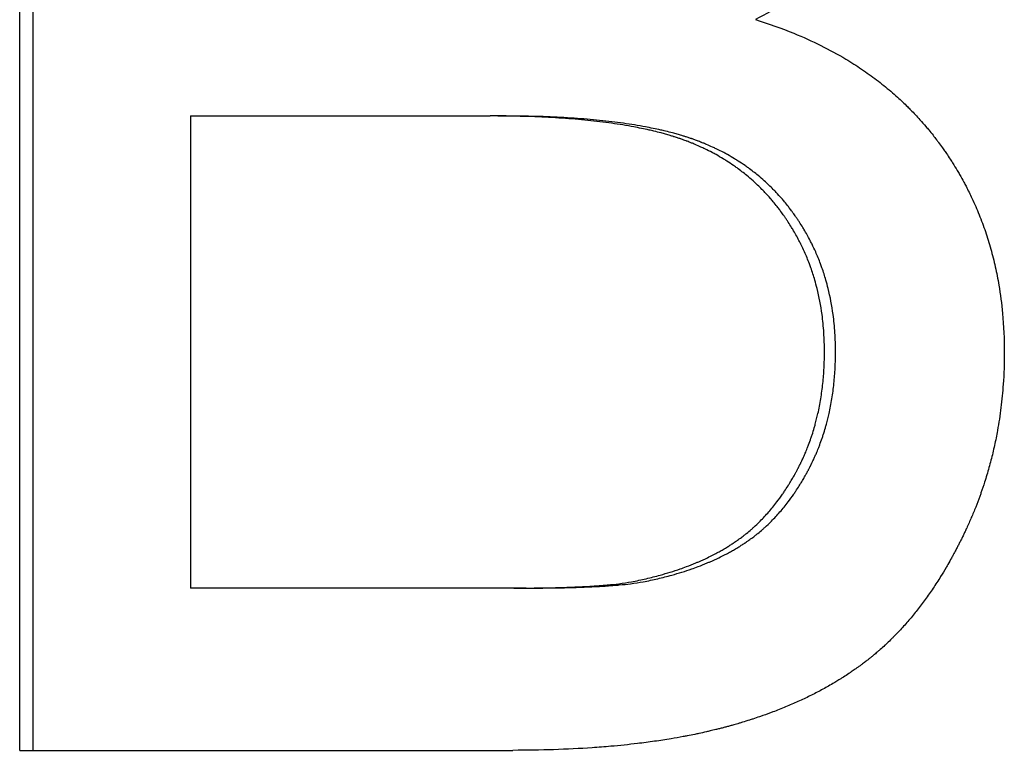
# Model space of a CAD drawing. Extents: x 0 to 11.5, y -3.1 to 8.
# Tile 3 of 11: x 6.93 to 7.188, y 4.465 to 4.656. Entities that reach past the tile are written whole.
import ezdxf

# ---------------------------------------------------------------- set-up
doc = ezdxf.new("R2010")
doc.units = 0
doc.header["$MEASUREMENT"] = 0
doc.layers.get('0').update_dxf_attribs({"linetype": 'CONTINUOUS'})

msp = doc.modelspace()

# ---------------------------------------------------------------- linework, layer by layer
for p, q in [((6.93038, 4.46486), (6.93038, 4.82486)), ((6.97512, 4.63114), (6.97512, 4.50739)), ((6.97512, 4.63114), (7.0536, 4.63114)), ((7.05678, 4.63114), (7.0536, 4.63114)), ((7.05985, 4.50739), (6.97512, 4.50739)), ((7.063, 4.50739), (7.05985, 4.50739)), ((6.93038, 4.46486), (7.05959, 4.46486))]:
    msp.add_line(p, q)
msp.add_open_spline([(6.93394, 4.46486), (6.93394, 4.58486), (6.93394, 4.70486), (6.93394, 4.82486)], degree=3)
for points, knots in [([(7.17141, 4.73267), (7.17141, 4.73011), (7.1713, 4.72757), (7.17108, 4.72506), (7.17091, 4.72318), (7.17068, 4.72131), (7.17039, 4.71946), (7.1701, 4.7176), (7.16975, 4.71576), (7.16933, 4.71394), (7.16919, 4.71333), (7.16905, 4.71272), (7.16889, 4.71212), (7.16859, 4.71091), (7.16826, 4.7097), (7.1679, 4.7085), (7.16772, 4.7079), (7.16753, 4.70731), (7.16733, 4.70671), (7.16695, 4.70552), (7.16653, 4.70433), (7.16609, 4.70316), (7.16586, 4.70257), (7.16564, 4.70198), (7.1654, 4.70139), (7.16505, 4.70051), (7.16468, 4.69964), (7.16429, 4.69876), (7.16391, 4.69789), (7.16351, 4.69702), (7.16309, 4.69616), (7.16275, 4.69544), (7.16239, 4.69472), (7.16202, 4.694), (7.16195, 4.69386), (7.16187, 4.69372), (7.1618, 4.69357), (7.16158, 4.69315), (7.16135, 4.69272), (7.16112, 4.69229), (7.161, 4.69208), (7.16089, 4.69186), (7.16077, 4.69165), (7.16053, 4.69122), (7.16029, 4.6908), (7.16005, 4.69037), (7.15993, 4.69016), (7.15981, 4.68995), (7.15968, 4.68974), (7.15956, 4.68953), (7.15944, 4.68931), (7.15931, 4.6891), (7.15927, 4.68903), (7.15923, 4.68896), (7.15918, 4.68889), (7.15906, 4.68868), (7.15893, 4.68847), (7.1588, 4.68826), (7.15872, 4.68812), (7.15863, 4.68798), (7.15855, 4.68784), (7.1585, 4.68777), (7.15846, 4.6877), (7.15842, 4.68764), (7.15833, 4.6875), (7.15824, 4.68736), (7.15815, 4.68722), (7.15811, 4.68715), (7.15807, 4.68708), (7.15802, 4.68701), (7.15789, 4.68681), (7.15776, 4.6866), (7.15762, 4.68639), (7.15753, 4.68626), (7.15744, 4.68612), (7.15735, 4.68598), (7.15717, 4.68571), (7.15699, 4.68544), (7.15681, 4.68517), (7.15671, 4.68503), (7.15662, 4.6849), (7.15653, 4.68476), (7.15625, 4.68436), (7.15597, 4.68395), (7.15568, 4.68356), (7.15549, 4.68329), (7.15529, 4.68302), (7.1551, 4.68276), (7.15471, 4.68223), (7.15431, 4.68171), (7.15391, 4.68119), (7.15371, 4.68093), (7.1535, 4.68067), (7.1533, 4.68041), (7.15268, 4.67964), (7.15204, 4.67888), (7.15139, 4.67812), (7.15096, 4.67762), (7.15052, 4.67712), (7.15007, 4.67663), (7.14918, 4.67565), (7.14825, 4.67468), (7.1473, 4.67373), (7.14682, 4.67325), (7.14634, 4.67278), (7.14585, 4.67232), (7.14438, 4.67092), (7.14284, 4.66956), (7.14124, 4.66824), (7.14017, 4.66736), (7.13907, 4.6665), (7.13795, 4.66566), (7.1357, 4.66397), (7.13333, 4.66235), (7.13085, 4.66081), (7.12837, 4.65926), (7.12578, 4.65779), (7.12307, 4.65639)], [0, 0, 0, 0, 0.166667, 0.166667, 0.166667, 0.291667, 0.291667, 0.291667, 0.416667, 0.416667, 0.416667, 0.458333, 0.458333, 0.458333, 0.541667, 0.541667, 0.541667, 0.583333, 0.583333, 0.583333, 0.666667, 0.666667, 0.666667, 0.708333, 0.708333, 0.708333, 0.770833, 0.770833, 0.770833, 0.833333, 0.833333, 0.833333, 0.885417, 0.885417, 0.885417, 0.895833, 0.895833, 0.895833, 0.927083, 0.927083, 0.927083, 0.942708, 0.942708, 0.942708, 0.973958, 0.973958, 0.973958, 0.989583, 0.989583, 0.989583, 1.005208, 1.005208, 1.005208, 1.010417, 1.010417, 1.010417, 1.026042, 1.026042, 1.026042, 1.036458, 1.036458, 1.036458, 1.041667, 1.041667, 1.041667, 1.052083, 1.052083, 1.052083, 1.057292, 1.057292, 1.057292, 1.072917, 1.072917, 1.072917, 1.083333, 1.083333, 1.083333, 1.104167, 1.104167, 1.104167, 1.114583, 1.114583, 1.114583, 1.145833, 1.145833, 1.145833, 1.166667, 1.166667, 1.166667, 1.208333, 1.208333, 1.208333, 1.229167, 1.229167, 1.229167, 1.291667, 1.291667, 1.291667, 1.333333, 1.333333, 1.333333, 1.416667, 1.416667, 1.416667, 1.458333, 1.458333, 1.458333, 1.583333, 1.583333, 1.583333, 1.666667, 1.666667, 1.666667, 1.833333, 1.833333, 1.833333, 2, 2, 2, 2]), ([(7.12307, 4.65639), (7.12656, 4.65532), (7.12992, 4.65413), (7.13315, 4.65281), (7.13557, 4.65183), (7.13791, 4.65077), (7.14018, 4.64964), (7.14245, 4.64851), (7.14464, 4.64732), (7.14676, 4.64605), (7.14746, 4.64563), (7.14816, 4.6452), (7.14885, 4.64476), (7.15023, 4.64388), (7.15157, 4.64298), (7.15288, 4.64204), (7.15353, 4.64157), (7.15418, 4.64109), (7.15482, 4.64061), (7.15609, 4.63964), (7.15734, 4.63864), (7.15854, 4.63761), (7.15915, 4.63709), (7.15974, 4.63657), (7.16033, 4.63604), (7.16121, 4.63524), (7.16207, 4.63442), (7.16291, 4.63359), (7.1632, 4.63332), (7.16347, 4.63304), (7.16375, 4.63275), (7.16458, 4.63191), (7.16539, 4.63105), (7.16618, 4.63017), (7.16671, 4.62959), (7.16723, 4.62899), (7.16774, 4.62839), (7.168, 4.62809), (7.16825, 4.62779), (7.1685, 4.62748), (7.16888, 4.62703), (7.16925, 4.62656), (7.16962, 4.6261), (7.16992, 4.62571), (7.17022, 4.62532), (7.17052, 4.62493), (7.1707, 4.62469), (7.17088, 4.62445), (7.17106, 4.62421), (7.17141, 4.62374), (7.17176, 4.62325), (7.17211, 4.62277), (7.17234, 4.62245), (7.17256, 4.62212), (7.17279, 4.6218), (7.1729, 4.62164), (7.17301, 4.62147), (7.17312, 4.62131), (7.17345, 4.62082), (7.17378, 4.62033), (7.1741, 4.61983), (7.17432, 4.6195), (7.17453, 4.61917), (7.17474, 4.61884), (7.17516, 4.61818), (7.17557, 4.61751), (7.17597, 4.61683), (7.17617, 4.61649), (7.17637, 4.61616), (7.17656, 4.61582), (7.17695, 4.61514), (7.17733, 4.61445), (7.1777, 4.61376), (7.17789, 4.61342), (7.17807, 4.61307), (7.17825, 4.61272), (7.17879, 4.61168), (7.17931, 4.61063), (7.17981, 4.60957), (7.18014, 4.60886), (7.18047, 4.60814), (7.18078, 4.60742), (7.1814, 4.60599), (7.18199, 4.60453), (7.18254, 4.60305), (7.18281, 4.60231), (7.18307, 4.60157), (7.18333, 4.60082), (7.18383, 4.59932), (7.1843, 4.59781), (7.18473, 4.59627), (7.18495, 4.5955), (7.18515, 4.59473), (7.18535, 4.59395), (7.18574, 4.59239), (7.18609, 4.59082), (7.1864, 4.58922), (7.18656, 4.58842), (7.18671, 4.58762), (7.18684, 4.58681), (7.18725, 4.58439), (7.18758, 4.58192), (7.18781, 4.57941), (7.18812, 4.57606), (7.18828, 4.57264), (7.18828, 4.56913)], [0, 0, 0, 0, 0.166667, 0.166667, 0.166667, 0.291667, 0.291667, 0.291667, 0.416667, 0.416667, 0.416667, 0.458333, 0.458333, 0.458333, 0.541667, 0.541667, 0.541667, 0.583333, 0.583333, 0.583333, 0.666667, 0.666667, 0.666667, 0.708333, 0.708333, 0.708333, 0.770833, 0.770833, 0.770833, 0.791667, 0.791667, 0.791667, 0.854167, 0.854167, 0.854167, 0.895833, 0.895833, 0.895833, 0.916667, 0.916667, 0.916667, 0.947917, 0.947917, 0.947917, 0.973958, 0.973958, 0.973958, 0.989583, 0.989583, 0.989583, 1.020833, 1.020833, 1.020833, 1.041667, 1.041667, 1.041667, 1.052083, 1.052083, 1.052083, 1.083333, 1.083333, 1.083333, 1.104167, 1.104167, 1.104167, 1.145833, 1.145833, 1.145833, 1.166667, 1.166667, 1.166667, 1.208333, 1.208333, 1.208333, 1.229167, 1.229167, 1.229167, 1.291667, 1.291667, 1.291667, 1.333333, 1.333333, 1.333333, 1.416667, 1.416667, 1.416667, 1.458333, 1.458333, 1.458333, 1.541667, 1.541667, 1.541667, 1.583333, 1.583333, 1.583333, 1.666667, 1.666667, 1.666667, 1.708333, 1.708333, 1.708333, 1.833333, 1.833333, 1.833333, 2, 2, 2, 2]), ([(7.14117, 4.56941), (7.14117, 4.57107), (7.14112, 4.57272), (7.14101, 4.57433), (7.14091, 4.57595), (7.14075, 4.57753), (7.14054, 4.57909), (7.14022, 4.58144), (7.13979, 4.58372), (7.13924, 4.58593), (7.13905, 4.58667), (7.13885, 4.58741), (7.13864, 4.58813), (7.13833, 4.58922), (7.13798, 4.5903), (7.13761, 4.59135), (7.13748, 4.59171), (7.13735, 4.59206), (7.13722, 4.59241), (7.13683, 4.59346), (7.1364, 4.59449), (7.13595, 4.59551), (7.13565, 4.59618), (7.13533, 4.59686), (7.135, 4.59752), (7.13484, 4.59785), (7.13467, 4.59818), (7.1345, 4.59851), (7.13424, 4.59901), (7.13398, 4.5995), (7.13371, 4.59998), (7.13344, 4.60047), (7.13316, 4.60095), (7.13287, 4.60143), (7.13278, 4.60159), (7.13268, 4.60175), (7.13258, 4.60191), (7.13229, 4.60238), (7.13199, 4.60285), (7.13169, 4.60332), (7.13153, 4.60356), (7.13138, 4.60379), (7.13122, 4.60402), (7.13107, 4.60425), (7.13091, 4.60448), (7.13075, 4.60471), (7.1307, 4.60479), (7.13064, 4.60487), (7.13059, 4.60494), (7.13032, 4.60532), (7.13005, 4.6057), (7.12977, 4.60607), (7.12955, 4.60637), (7.12933, 4.60666), (7.12911, 4.60695), (7.129, 4.6071), (7.12888, 4.60724), (7.12877, 4.60739), (7.12843, 4.60782), (7.12808, 4.60825), (7.12773, 4.60867), (7.1275, 4.60895), (7.12726, 4.60923), (7.12702, 4.6095), (7.12654, 4.61005), (7.12606, 4.61059), (7.12556, 4.61111), (7.12531, 4.61138), (7.12506, 4.61164), (7.12481, 4.61189), (7.12405, 4.61266), (7.12326, 4.61341), (7.12246, 4.61413), (7.12193, 4.61461), (7.12138, 4.61508), (7.12083, 4.61554), (7.12, 4.61622), (7.11914, 4.61688), (7.11827, 4.61752), (7.11798, 4.61773), (7.11769, 4.61794), (7.11739, 4.61814), (7.1168, 4.61856), (7.1162, 4.61896), (7.11558, 4.61934), (7.11528, 4.61954), (7.11497, 4.61973), (7.11466, 4.61992), (7.11404, 4.6203), (7.11341, 4.62066), (7.11277, 4.62102), (7.11245, 4.62119), (7.11213, 4.62137), (7.1118, 4.62154), (7.11116, 4.62188), (7.1105, 4.62221), (7.10983, 4.62253), (7.10949, 4.62269), (7.10916, 4.62285), (7.10882, 4.62301), (7.10831, 4.62324), (7.1078, 4.62346), (7.10728, 4.62368), (7.10711, 4.62375), (7.10693, 4.62383), (7.10676, 4.6239), (7.1065, 4.624), (7.10624, 4.62411), (7.10597, 4.62421), (7.10588, 4.62425), (7.1058, 4.62428), (7.10571, 4.62432), (7.10553, 4.62439), (7.10535, 4.62445), (7.10518, 4.62452), (7.10509, 4.62456), (7.105, 4.62459), (7.10491, 4.62462), (7.10473, 4.62469), (7.10455, 4.62475), (7.10437, 4.62482), (7.1041, 4.62492), (7.10383, 4.62501), (7.10356, 4.62511), (7.10347, 4.62514), (7.10338, 4.62517), (7.10329, 4.6252), (7.10301, 4.62529), (7.10274, 4.62539), (7.10246, 4.62548), (7.10227, 4.62554), (7.10209, 4.6256), (7.1019, 4.62566), (7.1018, 4.62569), (7.10171, 4.62572), (7.10161, 4.62575), (7.10133, 4.62584), (7.10104, 4.62593), (7.10075, 4.62601), (7.10056, 4.62607), (7.10036, 4.62613), (7.10017, 4.62619), (7.09977, 4.6263), (7.09938, 4.62641), (7.09897, 4.62652), (7.09877, 4.62658), (7.09857, 4.62663), (7.09837, 4.62669), (7.09776, 4.62685), (7.09714, 4.627), (7.0965, 4.62716), (7.09608, 4.62726), (7.09565, 4.62736), (7.09522, 4.62746), (7.09393, 4.62775), (7.09259, 4.62803), (7.0912, 4.62829), (7.09028, 4.62846), (7.08934, 4.62863), (7.08838, 4.62879), (7.08645, 4.6291), (7.08445, 4.62938), (7.08236, 4.62963), (7.08132, 4.62976), (7.08026, 4.62988), (7.07918, 4.62999), (7.07702, 4.63021), (7.07478, 4.6304), (7.07246, 4.63055), (7.0713, 4.63063), (7.07012, 4.6307), (7.06892, 4.63077), (7.06653, 4.63089), (7.06405, 4.63099), (7.0615, 4.63105), (7.05894, 4.63111), (7.05631, 4.63114), (7.0536, 4.63114)], [0, 0, 0, 0, 0.125, 0.125, 0.125, 0.25, 0.25, 0.25, 0.4375, 0.4375, 0.4375, 0.5, 0.5, 0.5, 0.59375, 0.59375, 0.59375, 0.625, 0.625, 0.625, 0.71875, 0.71875, 0.71875, 0.78125, 0.78125, 0.78125, 0.8125, 0.8125, 0.8125, 0.859375, 0.859375, 0.859375, 0.90625, 0.90625, 0.90625, 0.921875, 0.921875, 0.921875, 0.96875, 0.96875, 0.96875, 0.992188, 0.992188, 0.992188, 1.015625, 1.015625, 1.015625, 1.023438, 1.023438, 1.023438, 1.0625, 1.0625, 1.0625, 1.09375, 1.09375, 1.09375, 1.109375, 1.109375, 1.109375, 1.15625, 1.15625, 1.15625, 1.1875, 1.1875, 1.1875, 1.25, 1.25, 1.25, 1.28125, 1.28125, 1.28125, 1.375, 1.375, 1.375, 1.4375, 1.4375, 1.4375, 1.53125, 1.53125, 1.53125, 1.5625, 1.5625, 1.5625, 1.625, 1.625, 1.625, 1.65625, 1.65625, 1.65625, 1.71875, 1.71875, 1.71875, 1.75, 1.75, 1.75, 1.8125, 1.8125, 1.8125, 1.84375, 1.84375, 1.84375, 1.890625, 1.890625, 1.890625, 1.90625, 1.90625, 1.90625, 1.929688, 1.929688, 1.929688, 1.9375, 1.9375, 1.9375, 1.953125, 1.953125, 1.953125, 1.960938, 1.960938, 1.960938, 1.976562, 1.976562, 1.976562, 2, 2, 2, 2.007812, 2.007812, 2.007812, 2.03125, 2.03125, 2.03125, 2.046875, 2.046875, 2.046875, 2.054688, 2.054688, 2.054688, 2.078125, 2.078125, 2.078125, 2.09375, 2.09375, 2.09375, 2.125, 2.125, 2.125, 2.140625, 2.140625, 2.140625, 2.1875, 2.1875, 2.1875, 2.21875, 2.21875, 2.21875, 2.3125, 2.3125, 2.3125, 2.375, 2.375, 2.375, 2.5, 2.5, 2.5, 2.5625, 2.5625, 2.5625, 2.6875, 2.6875, 2.6875, 2.75, 2.75, 2.75, 2.875, 2.875, 2.875, 3, 3, 3, 3]), ([(7.14407, 4.56941), (7.14407, 4.57107), (7.14402, 4.57272), (7.14391, 4.57433), (7.14381, 4.57595), (7.14365, 4.57753), (7.14344, 4.57909), (7.14313, 4.58144), (7.14269, 4.58372), (7.14214, 4.58593), (7.14196, 4.58667), (7.14176, 4.58741), (7.14155, 4.58813), (7.14124, 4.58922), (7.14089, 4.5903), (7.14052, 4.59135), (7.1404, 4.59171), (7.14027, 4.59206), (7.14014, 4.59241), (7.13974, 4.59346), (7.13932, 4.59449), (7.13887, 4.59551), (7.13857, 4.59618), (7.13825, 4.59686), (7.13792, 4.59752), (7.13776, 4.59785), (7.13759, 4.59818), (7.13742, 4.59851), (7.13717, 4.59901), (7.1369, 4.5995), (7.13663, 4.59998), (7.13636, 4.60047), (7.13608, 4.60095), (7.1358, 4.60143), (7.1357, 4.60159), (7.13561, 4.60175), (7.13551, 4.60191), (7.13522, 4.60238), (7.13492, 4.60285), (7.13462, 4.60332), (7.13447, 4.60356), (7.13431, 4.60379), (7.13416, 4.60402), (7.134, 4.60425), (7.13384, 4.60448), (7.13368, 4.60471), (7.13363, 4.60479), (7.13358, 4.60487), (7.13352, 4.60494), (7.13326, 4.60532), (7.13299, 4.6057), (7.13271, 4.60607), (7.13249, 4.60637), (7.13227, 4.60666), (7.13205, 4.60695), (7.13194, 4.6071), (7.13182, 4.60724), (7.13171, 4.60739), (7.13137, 4.60782), (7.13103, 4.60825), (7.13068, 4.60867), (7.13044, 4.60895), (7.13021, 4.60923), (7.12997, 4.6095), (7.12949, 4.61005), (7.12901, 4.61059), (7.12851, 4.61111), (7.12826, 4.61138), (7.12801, 4.61164), (7.12776, 4.61189), (7.127, 4.61266), (7.12622, 4.61341), (7.12542, 4.61413), (7.12489, 4.61461), (7.12435, 4.61508), (7.12379, 4.61554), (7.12297, 4.61622), (7.12212, 4.61688), (7.12124, 4.61752), (7.12095, 4.61773), (7.12066, 4.61794), (7.12037, 4.61814), (7.11978, 4.61856), (7.11918, 4.61896), (7.11857, 4.61934), (7.11826, 4.61954), (7.11796, 4.61973), (7.11765, 4.61992), (7.11703, 4.6203), (7.1164, 4.62066), (7.11576, 4.62102), (7.11544, 4.62119), (7.11512, 4.62137), (7.1148, 4.62154), (7.11415, 4.62188), (7.1135, 4.62221), (7.11283, 4.62253), (7.1125, 4.62269), (7.11216, 4.62285), (7.11182, 4.62301), (7.11132, 4.62324), (7.11081, 4.62346), (7.11029, 4.62368), (7.11012, 4.62375), (7.10994, 4.62383), (7.10977, 4.6239), (7.10951, 4.624), (7.10925, 4.62411), (7.10898, 4.62421), (7.1089, 4.62425), (7.10881, 4.62428), (7.10872, 4.62432), (7.10854, 4.62439), (7.10837, 4.62445), (7.10819, 4.62452), (7.1081, 4.62456), (7.10801, 4.62459), (7.10793, 4.62462), (7.10775, 4.62469), (7.10757, 4.62475), (7.10739, 4.62482), (7.10712, 4.62492), (7.10685, 4.62501), (7.10658, 4.62511), (7.10649, 4.62514), (7.1064, 4.62517), (7.10631, 4.6252), (7.10604, 4.62529), (7.10576, 4.62539), (7.10548, 4.62548), (7.1053, 4.62554), (7.10511, 4.6256), (7.10492, 4.62566), (7.10483, 4.62569), (7.10473, 4.62572), (7.10464, 4.62575), (7.10436, 4.62584), (7.10407, 4.62593), (7.10378, 4.62601), (7.10359, 4.62607), (7.10339, 4.62613), (7.1032, 4.62619), (7.10281, 4.6263), (7.10241, 4.62641), (7.10201, 4.62652), (7.10181, 4.62658), (7.10161, 4.62663), (7.1014, 4.62669), (7.1008, 4.62685), (7.10018, 4.627), (7.09954, 4.62716), (7.09912, 4.62726), (7.0987, 4.62736), (7.09827, 4.62746), (7.09698, 4.62775), (7.09564, 4.62803), (7.09426, 4.62829), (7.09334, 4.62846), (7.0924, 4.62863), (7.09144, 4.62879), (7.08952, 4.6291), (7.08753, 4.62938), (7.08545, 4.62963), (7.08441, 4.62976), (7.08336, 4.62988), (7.08228, 4.62999), (7.08012, 4.63021), (7.07789, 4.6304), (7.07558, 4.63055), (7.07442, 4.63063), (7.07325, 4.6307), (7.07205, 4.63077), (7.06966, 4.63089), (7.0672, 4.63099), (7.06465, 4.63105), (7.0621, 4.63111), (7.05948, 4.63114), (7.05678, 4.63114)], [0, 0, 0, 0, 0.125, 0.125, 0.125, 0.25, 0.25, 0.25, 0.4375, 0.4375, 0.4375, 0.5, 0.5, 0.5, 0.59375, 0.59375, 0.59375, 0.625, 0.625, 0.625, 0.71875, 0.71875, 0.71875, 0.78125, 0.78125, 0.78125, 0.8125, 0.8125, 0.8125, 0.859375, 0.859375, 0.859375, 0.90625, 0.90625, 0.90625, 0.921875, 0.921875, 0.921875, 0.96875, 0.96875, 0.96875, 0.992188, 0.992188, 0.992188, 1.015625, 1.015625, 1.015625, 1.023438, 1.023438, 1.023438, 1.0625, 1.0625, 1.0625, 1.09375, 1.09375, 1.09375, 1.109375, 1.109375, 1.109375, 1.15625, 1.15625, 1.15625, 1.1875, 1.1875, 1.1875, 1.25, 1.25, 1.25, 1.28125, 1.28125, 1.28125, 1.375, 1.375, 1.375, 1.4375, 1.4375, 1.4375, 1.53125, 1.53125, 1.53125, 1.5625, 1.5625, 1.5625, 1.625, 1.625, 1.625, 1.65625, 1.65625, 1.65625, 1.71875, 1.71875, 1.71875, 1.75, 1.75, 1.75, 1.8125, 1.8125, 1.8125, 1.84375, 1.84375, 1.84375, 1.890625, 1.890625, 1.890625, 1.90625, 1.90625, 1.90625, 1.929688, 1.929688, 1.929688, 1.9375, 1.9375, 1.9375, 1.953125, 1.953125, 1.953125, 1.960938, 1.960938, 1.960938, 1.976562, 1.976562, 1.976562, 2, 2, 2, 2.007812, 2.007812, 2.007812, 2.03125, 2.03125, 2.03125, 2.046875, 2.046875, 2.046875, 2.054688, 2.054688, 2.054688, 2.078125, 2.078125, 2.078125, 2.09375, 2.09375, 2.09375, 2.125, 2.125, 2.125, 2.140625, 2.140625, 2.140625, 2.1875, 2.1875, 2.1875, 2.21875, 2.21875, 2.21875, 2.3125, 2.3125, 2.3125, 2.375, 2.375, 2.375, 2.5, 2.5, 2.5, 2.5625, 2.5625, 2.5625, 2.6875, 2.6875, 2.6875, 2.75, 2.75, 2.75, 2.875, 2.875, 2.875, 3, 3, 3, 3]), ([(7.18828, 4.56913), (7.18828, 4.56633), (7.18818, 4.56355), (7.18799, 4.56082), (7.18785, 4.55876), (7.18765, 4.55673), (7.1874, 4.55471), (7.18715, 4.55269), (7.18685, 4.55069), (7.18649, 4.54871), (7.18637, 4.54805), (7.18625, 4.5474), (7.18612, 4.54674), (7.18586, 4.54543), (7.18557, 4.54413), (7.18526, 4.54283), (7.18511, 4.54218), (7.18495, 4.54154), (7.18478, 4.54089), (7.18445, 4.53961), (7.18409, 4.53833), (7.18371, 4.53706), (7.18352, 4.53642), (7.18332, 4.53579), (7.18312, 4.53516), (7.18282, 4.53421), (7.1825, 4.53327), (7.18217, 4.53233), (7.18206, 4.53202), (7.18195, 4.53171), (7.18183, 4.5314), (7.18149, 4.53046), (7.18114, 4.52953), (7.18078, 4.52861), (7.18059, 4.52815), (7.18041, 4.52768), (7.18022, 4.52722), (7.18003, 4.52676), (7.17983, 4.52631), (7.17964, 4.52585), (7.17944, 4.52539), (7.17924, 4.52493), (7.17904, 4.52448), (7.17884, 4.52402), (7.17863, 4.52357), (7.17842, 4.52312), (7.17835, 4.52296), (7.17828, 4.52281), (7.17821, 4.52266), (7.17807, 4.52236), (7.17793, 4.52206), (7.17778, 4.52176), (7.17771, 4.52161), (7.17764, 4.52146), (7.17757, 4.52131), (7.17742, 4.52101), (7.17728, 4.52072), (7.17713, 4.52042), (7.17706, 4.52027), (7.17699, 4.52013), (7.17691, 4.51998), (7.17677, 4.51969), (7.17662, 4.51939), (7.17647, 4.5191), (7.1764, 4.51896), (7.17633, 4.51881), (7.17625, 4.51867), (7.1761, 4.51838), (7.17595, 4.51809), (7.1758, 4.5178), (7.17573, 4.51766), (7.17565, 4.51752), (7.17558, 4.51737), (7.17535, 4.51694), (7.17513, 4.51652), (7.1749, 4.5161), (7.17475, 4.51582), (7.17459, 4.51554), (7.17444, 4.51526), (7.17413, 4.5147), (7.17382, 4.51415), (7.17351, 4.51361), (7.17335, 4.51333), (7.1732, 4.51306), (7.17304, 4.51279), (7.17257, 4.51199), (7.17209, 4.51119), (7.1716, 4.51041), (7.17128, 4.50988), (7.17095, 4.50937), (7.17062, 4.50886), (7.16996, 4.50784), (7.16929, 4.50684), (7.16861, 4.50586), (7.16827, 4.50537), (7.16793, 4.50489), (7.16758, 4.50442), (7.16689, 4.50346), (7.16619, 4.50253), (7.16548, 4.50163), (7.16512, 4.50117), (7.16476, 4.50072), (7.1644, 4.50028), (7.16368, 4.4994), (7.16294, 4.49854), (7.1622, 4.4977), (7.16182, 4.49728), (7.16145, 4.49687), (7.16107, 4.49646), (7.1605, 4.49585), (7.15993, 4.49525), (7.15935, 4.49466), (7.15916, 4.49447), (7.15896, 4.49427), (7.15877, 4.49408), (7.15838, 4.49369), (7.15799, 4.49332), (7.15759, 4.49294), (7.1574, 4.49276), (7.1572, 4.49257), (7.157, 4.49239), (7.1566, 4.49202), (7.1562, 4.49166), (7.1558, 4.4913), (7.1556, 4.49112), (7.1554, 4.49095), (7.15519, 4.49077), (7.15489, 4.49051), (7.15459, 4.49025), (7.15428, 4.48999), (7.15418, 4.48991), (7.15407, 4.48982), (7.15397, 4.48974), (7.15376, 4.48957), (7.15356, 4.4894), (7.15335, 4.48923), (7.15325, 4.48915), (7.15315, 4.48906), (7.15304, 4.48898), (7.15283, 4.48882), (7.15263, 4.48865), (7.15242, 4.48849), (7.15231, 4.48841), (7.15221, 4.48833), (7.1521, 4.48825), (7.15179, 4.488), (7.15147, 4.48776), (7.15115, 4.48752), (7.15093, 4.48736), (7.15072, 4.4872), (7.1505, 4.48704), (7.1504, 4.48697), (7.15029, 4.48689), (7.15018, 4.48681), (7.14996, 4.48665), (7.14974, 4.48649), (7.14952, 4.48634), (7.14941, 4.48626), (7.1493, 4.48618), (7.14919, 4.48611), (7.14886, 4.48587), (7.14853, 4.48564), (7.1482, 4.48542), (7.14797, 4.48526), (7.14775, 4.48511), (7.14752, 4.48496), (7.14707, 4.48466), (7.14661, 4.48436), (7.14615, 4.48407), (7.14592, 4.48392), (7.14569, 4.48378), (7.14546, 4.48363), (7.14476, 4.48319), (7.14405, 4.48276), (7.14333, 4.48234), (7.14286, 4.48206), (7.14237, 4.48178), (7.14188, 4.48151), (7.14091, 4.48096), (7.13992, 4.48042), (7.13891, 4.4799), (7.1384, 4.47964), (7.13789, 4.47938), (7.13738, 4.47913), (7.13635, 4.47862), (7.1353, 4.47813), (7.13424, 4.47764), (7.13371, 4.4774), (7.13317, 4.47716), (7.13263, 4.47693), (7.13155, 4.47646), (7.13045, 4.47601), (7.12933, 4.47556), (7.12877, 4.47534), (7.12821, 4.47513), (7.12764, 4.47491), (7.12679, 4.47459), (7.12593, 4.47428), (7.12506, 4.47397), (7.12477, 4.47387), (7.12448, 4.47377), (7.12419, 4.47366), (7.1236, 4.47346), (7.12301, 4.47327), (7.12242, 4.47307), (7.12212, 4.47297), (7.12182, 4.47288), (7.12152, 4.47278), (7.12092, 4.47259), (7.12032, 4.4724), (7.11971, 4.47222), (7.11941, 4.47213), (7.11911, 4.47204), (7.1188, 4.47195), (7.11834, 4.47181), (7.11788, 4.47168), (7.11742, 4.47154), (7.11726, 4.4715), (7.11711, 4.47146), (7.11695, 4.47141), (7.11664, 4.47133), (7.11633, 4.47124), (7.11602, 4.47115), (7.11586, 4.47111), (7.11571, 4.47107), (7.11555, 4.47103), (7.11524, 4.47094), (7.11492, 4.47086), (7.1146, 4.47077), (7.11445, 4.47073), (7.11429, 4.47069), (7.11413, 4.47065), (7.11381, 4.47057), (7.11349, 4.47049), (7.11317, 4.47041), (7.11301, 4.47037), (7.11285, 4.47033), (7.11269, 4.47029), (7.11221, 4.47017), (7.11172, 4.47005), (7.11123, 4.46994), (7.1109, 4.46986), (7.11058, 4.46978), (7.11025, 4.46971), (7.10959, 4.46956), (7.10892, 4.46941), (7.10825, 4.46927), (7.10792, 4.4692), (7.10758, 4.46912), (7.10724, 4.46905), (7.10657, 4.46892), (7.10588, 4.46878), (7.10519, 4.46865), (7.10485, 4.46858), (7.1045, 4.46851), (7.10416, 4.46845), (7.10312, 4.46826), (7.10206, 4.46807), (7.10099, 4.46789), (7.10028, 4.46777), (7.09956, 4.46766), (7.09884, 4.46755), (7.09739, 4.46732), (7.09592, 4.46711), (7.09443, 4.46692), (7.09368, 4.46682), (7.09293, 4.46672), (7.09217, 4.46663), (7.08989, 4.46636), (7.08756, 4.46612), (7.08518, 4.46591), (7.08359, 4.46577), (7.08197, 4.46565), (7.08034, 4.46553), (7.07707, 4.46531), (7.0737, 4.46514), (7.07024, 4.46503), (7.06678, 4.46492), (7.06323, 4.46486), (7.05959, 4.46486)], [0, 0, 0, 0, 0.166667, 0.166667, 0.166667, 0.291667, 0.291667, 0.291667, 0.416667, 0.416667, 0.416667, 0.458333, 0.458333, 0.458333, 0.541667, 0.541667, 0.541667, 0.583333, 0.583333, 0.583333, 0.666667, 0.666667, 0.666667, 0.708333, 0.708333, 0.708333, 0.770833, 0.770833, 0.770833, 0.791667, 0.791667, 0.791667, 0.854167, 0.854167, 0.854167, 0.885417, 0.885417, 0.885417, 0.916667, 0.916667, 0.916667, 0.947917, 0.947917, 0.947917, 0.979167, 0.979167, 0.979167, 0.989583, 0.989583, 0.989583, 1.010417, 1.010417, 1.010417, 1.020833, 1.020833, 1.020833, 1.041667, 1.041667, 1.041667, 1.052083, 1.052083, 1.052083, 1.072917, 1.072917, 1.072917, 1.083333, 1.083333, 1.083333, 1.104167, 1.104167, 1.104167, 1.114583, 1.114583, 1.114583, 1.145833, 1.145833, 1.145833, 1.166667, 1.166667, 1.166667, 1.208333, 1.208333, 1.208333, 1.229167, 1.229167, 1.229167, 1.291667, 1.291667, 1.291667, 1.333333, 1.333333, 1.333333, 1.416667, 1.416667, 1.416667, 1.458333, 1.458333, 1.458333, 1.541667, 1.541667, 1.541667, 1.583333, 1.583333, 1.583333, 1.666667, 1.666667, 1.666667, 1.708333, 1.708333, 1.708333, 1.770833, 1.770833, 1.770833, 1.791667, 1.791667, 1.791667, 1.833333, 1.833333, 1.833333, 1.854167, 1.854167, 1.854167, 1.895833, 1.895833, 1.895833, 1.916667, 1.916667, 1.916667, 1.947917, 1.947917, 1.947917, 1.958333, 1.958333, 1.958333, 1.979167, 1.979167, 1.979167, 1.989583, 1.989583, 1.989583, 2.010417, 2.010417, 2.010417, 2.020833, 2.020833, 2.020833, 2.052083, 2.052083, 2.052083, 2.072917, 2.072917, 2.072917, 2.083333, 2.083333, 2.083333, 2.104167, 2.104167, 2.104167, 2.114583, 2.114583, 2.114583, 2.145833, 2.145833, 2.145833, 2.166667, 2.166667, 2.166667, 2.208333, 2.208333, 2.208333, 2.229167, 2.229167, 2.229167, 2.291667, 2.291667, 2.291667, 2.333333, 2.333333, 2.333333, 2.416667, 2.416667, 2.416667, 2.458333, 2.458333, 2.458333, 2.541667, 2.541667, 2.541667, 2.583333, 2.583333, 2.583333, 2.666667, 2.666667, 2.666667, 2.708333, 2.708333, 2.708333, 2.770833, 2.770833, 2.770833, 2.791667, 2.791667, 2.791667, 2.833333, 2.833333, 2.833333, 2.854167, 2.854167, 2.854167, 2.895833, 2.895833, 2.895833, 2.916667, 2.916667, 2.916667, 2.947917, 2.947917, 2.947917, 2.958333, 2.958333, 2.958333, 2.979167, 2.979167, 2.979167, 2.989583, 2.989583, 2.989583, 3.010417, 3.010417, 3.010417, 3.020833, 3.020833, 3.020833, 3.041667, 3.041667, 3.041667, 3.052083, 3.052083, 3.052083, 3.083333, 3.083333, 3.083333, 3.104167, 3.104167, 3.104167, 3.145833, 3.145833, 3.145833, 3.166667, 3.166667, 3.166667, 3.208333, 3.208333, 3.208333, 3.229167, 3.229167, 3.229167, 3.291667, 3.291667, 3.291667, 3.333333, 3.333333, 3.333333, 3.416667, 3.416667, 3.416667, 3.458333, 3.458333, 3.458333, 3.583333, 3.583333, 3.583333, 3.666667, 3.666667, 3.666667, 3.833333, 3.833333, 3.833333, 4, 4, 4, 4]), ([(7.09062, 4.50904), (7.09193, 4.50929), (7.09321, 4.50956), (7.09446, 4.50985), (7.09572, 4.51015), (7.09694, 4.51046), (7.09814, 4.51079), (7.09994, 4.51129), (7.10169, 4.51183), (7.10337, 4.51242), (7.10393, 4.51261), (7.10448, 4.51281), (7.10503, 4.51302), (7.10585, 4.51333), (7.10666, 4.51365), (7.10745, 4.51398), (7.10772, 4.51409), (7.10798, 4.5142), (7.10824, 4.51431), (7.10902, 4.51465), (7.10979, 4.515), (7.11054, 4.51536), (7.11104, 4.5156), (7.11154, 4.51585), (7.11203, 4.5161), (7.11227, 4.51623), (7.11251, 4.51635), (7.11275, 4.51648), (7.11312, 4.51667), (7.11347, 4.51687), (7.11383, 4.51706), (7.11418, 4.51726), (7.11453, 4.51746), (7.11488, 4.51767), (7.11499, 4.51773), (7.11511, 4.5178), (7.11522, 4.51787), (7.11557, 4.51807), (7.11591, 4.51828), (7.11624, 4.51849), (7.1163, 4.51853), (7.11635, 4.51856), (7.11641, 4.5186), (7.11669, 4.51877), (7.11697, 4.51895), (7.11724, 4.51913), (7.1173, 4.51917), (7.11735, 4.51921), (7.11741, 4.51924), (7.11757, 4.51935), (7.11773, 4.51946), (7.1179, 4.51957), (7.11801, 4.51965), (7.11811, 4.51972), (7.11822, 4.5198), (7.11828, 4.51984), (7.11833, 4.51988), (7.11838, 4.51991), (7.11855, 4.52003), (7.11871, 4.52014), (7.11887, 4.52026), (7.11897, 4.52034), (7.11908, 4.52042), (7.11919, 4.52049), (7.1195, 4.52073), (7.11982, 4.52097), (7.12013, 4.52122), (7.12034, 4.52138), (7.12055, 4.52154), (7.12076, 4.52171), (7.12117, 4.52205), (7.12158, 4.52239), (7.12198, 4.52274), (7.12218, 4.52292), (7.12238, 4.5231), (7.12258, 4.52328), (7.12318, 4.52382), (7.12376, 4.52437), (7.12434, 4.52495), (7.12472, 4.52533), (7.1251, 4.52573), (7.12547, 4.52613), (7.12622, 4.52693), (7.12694, 4.52776), (7.12765, 4.52863), (7.128, 4.52907), (7.12835, 4.52951), (7.12869, 4.52996), (7.12921, 4.53063), (7.12971, 4.53133), (7.13021, 4.53204), (7.13037, 4.53228), (7.13053, 4.53252), (7.1307, 4.53276), (7.13102, 4.53324), (7.13134, 4.53373), (7.13165, 4.53423), (7.13181, 4.53448), (7.13197, 4.53473), (7.13212, 4.53499), (7.13235, 4.53537), (7.13258, 4.53575), (7.13281, 4.53614), (7.13288, 4.53627), (7.13296, 4.5364), (7.13303, 4.53653), (7.13314, 4.53673), (7.13326, 4.53693), (7.13337, 4.53713), (7.1334, 4.53719), (7.13344, 4.53726), (7.13348, 4.53733), (7.13355, 4.53746), (7.13362, 4.53759), (7.1337, 4.53773), (7.13373, 4.53779), (7.13377, 4.53786), (7.13381, 4.53793), (7.13388, 4.53806), (7.13395, 4.5382), (7.13402, 4.53833), (7.13406, 4.5384), (7.1341, 4.53847), (7.13413, 4.53854), (7.1342, 4.53867), (7.13427, 4.53881), (7.13435, 4.53895), (7.13438, 4.53902), (7.13442, 4.53909), (7.13445, 4.53915), (7.13452, 4.53929), (7.13459, 4.53943), (7.13466, 4.53957), (7.1347, 4.53964), (7.13473, 4.53971), (7.13476, 4.53978), (7.13483, 4.53991), (7.1349, 4.54005), (7.13497, 4.54019), (7.135, 4.54026), (7.13504, 4.54033), (7.13507, 4.5404), (7.13517, 4.54061), (7.13527, 4.54082), (7.13537, 4.54103), (7.13544, 4.54117), (7.1355, 4.54131), (7.13556, 4.54145), (7.13569, 4.54174), (7.13582, 4.54202), (7.13594, 4.54231), (7.13601, 4.54245), (7.13607, 4.54259), (7.13613, 4.54273), (7.13631, 4.54316), (7.13649, 4.5436), (7.13666, 4.54403), (7.13678, 4.54432), (7.13689, 4.54461), (7.137, 4.54491), (7.13723, 4.54549), (7.13744, 4.54609), (7.13764, 4.54668), (7.13775, 4.54698), (7.13785, 4.54728), (7.13794, 4.54758), (7.13814, 4.54818), (7.13833, 4.54879), (7.1385, 4.54941), (7.13859, 4.54971), (7.13868, 4.55002), (7.13876, 4.55033), (7.13902, 4.55126), (7.13925, 4.5522), (7.13946, 4.55315), (7.13961, 4.55378), (7.13974, 4.55442), (7.13986, 4.55507), (7.14011, 4.55636), (7.14033, 4.55767), (7.1405, 4.559), (7.14059, 4.55967), (7.14067, 4.56034), (7.14074, 4.56102), (7.14089, 4.56237), (7.14099, 4.56375), (7.14106, 4.56515), (7.14113, 4.56655), (7.14117, 4.56796), (7.14117, 4.56941)], [0, 0, 0, 0, 0.125, 0.125, 0.125, 0.25, 0.25, 0.25, 0.4375, 0.4375, 0.4375, 0.5, 0.5, 0.5, 0.59375, 0.59375, 0.59375, 0.625, 0.625, 0.625, 0.71875, 0.71875, 0.71875, 0.78125, 0.78125, 0.78125, 0.8125, 0.8125, 0.8125, 0.859375, 0.859375, 0.859375, 0.90625, 0.90625, 0.90625, 0.921875, 0.921875, 0.921875, 0.96875, 0.96875, 0.96875, 0.976562, 0.976562, 0.976562, 1.015625, 1.015625, 1.015625, 1.023438, 1.023438, 1.023438, 1.046875, 1.046875, 1.046875, 1.0625, 1.0625, 1.0625, 1.070312, 1.070312, 1.070312, 1.09375, 1.09375, 1.09375, 1.109375, 1.109375, 1.109375, 1.15625, 1.15625, 1.15625, 1.1875, 1.1875, 1.1875, 1.25, 1.25, 1.25, 1.28125, 1.28125, 1.28125, 1.375, 1.375, 1.375, 1.4375, 1.4375, 1.4375, 1.5625, 1.5625, 1.5625, 1.625, 1.625, 1.625, 1.71875, 1.71875, 1.71875, 1.75, 1.75, 1.75, 1.8125, 1.8125, 1.8125, 1.84375, 1.84375, 1.84375, 1.890625, 1.890625, 1.890625, 1.90625, 1.90625, 1.90625, 1.929688, 1.929688, 1.929688, 1.9375, 1.9375, 1.9375, 1.953125, 1.953125, 1.953125, 1.960938, 1.960938, 1.960938, 1.976562, 1.976562, 1.976562, 1.984375, 1.984375, 1.984375, 2, 2, 2, 2.007812, 2.007812, 2.007812, 2.023438, 2.023438, 2.023438, 2.03125, 2.03125, 2.03125, 2.046875, 2.046875, 2.046875, 2.054688, 2.054688, 2.054688, 2.078125, 2.078125, 2.078125, 2.09375, 2.09375, 2.09375, 2.125, 2.125, 2.125, 2.140625, 2.140625, 2.140625, 2.1875, 2.1875, 2.1875, 2.21875, 2.21875, 2.21875, 2.28125, 2.28125, 2.28125, 2.3125, 2.3125, 2.3125, 2.375, 2.375, 2.375, 2.40625, 2.40625, 2.40625, 2.5, 2.5, 2.5, 2.5625, 2.5625, 2.5625, 2.6875, 2.6875, 2.6875, 2.75, 2.75, 2.75, 2.875, 2.875, 2.875, 3, 3, 3, 3]), ([(7.09368, 4.50904), (7.09498, 4.50929), (7.09626, 4.50956), (7.09751, 4.50985), (7.09876, 4.51015), (7.09998, 4.51046), (7.10118, 4.51079), (7.10298, 4.51129), (7.10471, 4.51183), (7.10639, 4.51242), (7.10695, 4.51261), (7.1075, 4.51281), (7.10805, 4.51302), (7.10887, 4.51333), (7.10967, 4.51365), (7.11046, 4.51398), (7.11072, 4.51409), (7.11099, 4.5142), (7.11125, 4.51431), (7.11203, 4.51465), (7.11279, 4.515), (7.11354, 4.51536), (7.11404, 4.5156), (7.11453, 4.51585), (7.11502, 4.5161), (7.11526, 4.51623), (7.11551, 4.51635), (7.11575, 4.51648), (7.11611, 4.51667), (7.11646, 4.51687), (7.11681, 4.51706), (7.11717, 4.51726), (7.11752, 4.51746), (7.11786, 4.51767), (7.11798, 4.51773), (7.11809, 4.5178), (7.11821, 4.51787), (7.11855, 4.51807), (7.11889, 4.51828), (7.11922, 4.51849), (7.11928, 4.51853), (7.11934, 4.51856), (7.11939, 4.5186), (7.11967, 4.51877), (7.11995, 4.51895), (7.12022, 4.51913), (7.12027, 4.51917), (7.12033, 4.51921), (7.12038, 4.51924), (7.12055, 4.51935), (7.12071, 4.51946), (7.12087, 4.51957), (7.12098, 4.51965), (7.12109, 4.51972), (7.1212, 4.5198), (7.12125, 4.51984), (7.1213, 4.51988), (7.12136, 4.51991), (7.12152, 4.52003), (7.12168, 4.52014), (7.12184, 4.52026), (7.12195, 4.52034), (7.12205, 4.52042), (7.12216, 4.52049), (7.12248, 4.52073), (7.12279, 4.52097), (7.1231, 4.52122), (7.12331, 4.52138), (7.12352, 4.52154), (7.12372, 4.52171), (7.12413, 4.52205), (7.12454, 4.52239), (7.12494, 4.52274), (7.12514, 4.52292), (7.12534, 4.5231), (7.12554, 4.52328), (7.12613, 4.52382), (7.12672, 4.52437), (7.12729, 4.52495), (7.12767, 4.52533), (7.12805, 4.52573), (7.12842, 4.52613), (7.12917, 4.52693), (7.12989, 4.52776), (7.13059, 4.52863), (7.13095, 4.52907), (7.13129, 4.52951), (7.13164, 4.52996), (7.13215, 4.53063), (7.13265, 4.53133), (7.13314, 4.53204), (7.13331, 4.53228), (7.13347, 4.53252), (7.13363, 4.53276), (7.13395, 4.53324), (7.13427, 4.53373), (7.13459, 4.53423), (7.13474, 4.53448), (7.1349, 4.53473), (7.13505, 4.53499), (7.13528, 4.53537), (7.13551, 4.53575), (7.13574, 4.53614), (7.13581, 4.53627), (7.13589, 4.5364), (7.13596, 4.53653), (7.13607, 4.53673), (7.13618, 4.53693), (7.13629, 4.53713), (7.13633, 4.53719), (7.13637, 4.53726), (7.1364, 4.53733), (7.13648, 4.53746), (7.13655, 4.53759), (7.13662, 4.53773), (7.13666, 4.53779), (7.1367, 4.53786), (7.13673, 4.53793), (7.1368, 4.53806), (7.13688, 4.5382), (7.13695, 4.53833), (7.13698, 4.5384), (7.13702, 4.53847), (7.13706, 4.53854), (7.13713, 4.53867), (7.1372, 4.53881), (7.13727, 4.53895), (7.1373, 4.53902), (7.13734, 4.53909), (7.13737, 4.53915), (7.13745, 4.53929), (7.13751, 4.53943), (7.13758, 4.53957), (7.13762, 4.53964), (7.13765, 4.53971), (7.13769, 4.53978), (7.13776, 4.53991), (7.13782, 4.54005), (7.13789, 4.54019), (7.13793, 4.54026), (7.13796, 4.54033), (7.13799, 4.5404), (7.13809, 4.54061), (7.13819, 4.54082), (7.13829, 4.54103), (7.13836, 4.54117), (7.13842, 4.54131), (7.13848, 4.54145), (7.13861, 4.54174), (7.13874, 4.54202), (7.13886, 4.54231), (7.13893, 4.54245), (7.13899, 4.54259), (7.13905, 4.54273), (7.13923, 4.54316), (7.13941, 4.5436), (7.13958, 4.54403), (7.1397, 4.54432), (7.13981, 4.54461), (7.13992, 4.54491), (7.14014, 4.54549), (7.14035, 4.54609), (7.14056, 4.54668), (7.14066, 4.54698), (7.14076, 4.54728), (7.14086, 4.54758), (7.14105, 4.54818), (7.14124, 4.54879), (7.14141, 4.54941), (7.1415, 4.54971), (7.14159, 4.55002), (7.14167, 4.55033), (7.14193, 4.55126), (7.14216, 4.5522), (7.14237, 4.55315), (7.14251, 4.55378), (7.14265, 4.55442), (7.14277, 4.55507), (7.14302, 4.55636), (7.14323, 4.55767), (7.14341, 4.559), (7.1435, 4.55967), (7.14358, 4.56034), (7.14365, 4.56102), (7.14379, 4.56237), (7.1439, 4.56375), (7.14397, 4.56515), (7.14404, 4.56655), (7.14407, 4.56796), (7.14407, 4.56941)], [0, 0, 0, 0, 0.125, 0.125, 0.125, 0.25, 0.25, 0.25, 0.4375, 0.4375, 0.4375, 0.5, 0.5, 0.5, 0.59375, 0.59375, 0.59375, 0.625, 0.625, 0.625, 0.71875, 0.71875, 0.71875, 0.78125, 0.78125, 0.78125, 0.8125, 0.8125, 0.8125, 0.859375, 0.859375, 0.859375, 0.90625, 0.90625, 0.90625, 0.921875, 0.921875, 0.921875, 0.96875, 0.96875, 0.96875, 0.976562, 0.976562, 0.976562, 1.015625, 1.015625, 1.015625, 1.023438, 1.023438, 1.023438, 1.046875, 1.046875, 1.046875, 1.0625, 1.0625, 1.0625, 1.070312, 1.070312, 1.070312, 1.09375, 1.09375, 1.09375, 1.109375, 1.109375, 1.109375, 1.15625, 1.15625, 1.15625, 1.1875, 1.1875, 1.1875, 1.25, 1.25, 1.25, 1.28125, 1.28125, 1.28125, 1.375, 1.375, 1.375, 1.4375, 1.4375, 1.4375, 1.5625, 1.5625, 1.5625, 1.625, 1.625, 1.625, 1.71875, 1.71875, 1.71875, 1.75, 1.75, 1.75, 1.8125, 1.8125, 1.8125, 1.84375, 1.84375, 1.84375, 1.890625, 1.890625, 1.890625, 1.90625, 1.90625, 1.90625, 1.929688, 1.929688, 1.929688, 1.9375, 1.9375, 1.9375, 1.953125, 1.953125, 1.953125, 1.960938, 1.960938, 1.960938, 1.976562, 1.976562, 1.976562, 1.984375, 1.984375, 1.984375, 2, 2, 2, 2.007812, 2.007812, 2.007812, 2.023438, 2.023438, 2.023438, 2.03125, 2.03125, 2.03125, 2.046875, 2.046875, 2.046875, 2.054688, 2.054688, 2.054688, 2.078125, 2.078125, 2.078125, 2.09375, 2.09375, 2.09375, 2.125, 2.125, 2.125, 2.140625, 2.140625, 2.140625, 2.1875, 2.1875, 2.1875, 2.21875, 2.21875, 2.21875, 2.28125, 2.28125, 2.28125, 2.3125, 2.3125, 2.3125, 2.375, 2.375, 2.375, 2.40625, 2.40625, 2.40625, 2.5, 2.5, 2.5, 2.5625, 2.5625, 2.5625, 2.6875, 2.6875, 2.6875, 2.75, 2.75, 2.75, 2.875, 2.875, 2.875, 3, 3, 3, 3]), ([(7.05985, 4.50739), (7.06228, 4.50739), (7.06459, 4.50741), (7.06678, 4.50744), (7.06733, 4.50745), (7.06787, 4.50746), (7.0684, 4.50746), (7.06947, 4.50748), (7.0705, 4.50751), (7.07151, 4.50753), (7.07201, 4.50755), (7.0725, 4.50756), (7.07299, 4.50758), (7.07397, 4.50761), (7.07491, 4.50764), (7.07583, 4.50768), (7.07628, 4.5077), (7.07674, 4.50772), (7.07718, 4.50774), (7.07806, 4.50778), (7.07892, 4.50783), (7.07974, 4.50788), (7.08016, 4.5079), (7.08056, 4.50793), (7.08096, 4.50795), (7.08175, 4.50801), (7.08252, 4.50806), (7.08325, 4.50812), (7.08362, 4.50816), (7.08398, 4.50819), (7.08433, 4.50822), (7.08539, 4.50832), (7.08638, 4.50842), (7.0873, 4.50854), (7.08853, 4.50869), (7.08964, 4.50886), (7.09062, 4.50904)], [0, 0, 0, 0, 0.166667, 0.166667, 0.166667, 0.208333, 0.208333, 0.208333, 0.291667, 0.291667, 0.291667, 0.333333, 0.333333, 0.333333, 0.416667, 0.416667, 0.416667, 0.458333, 0.458333, 0.458333, 0.541667, 0.541667, 0.541667, 0.583333, 0.583333, 0.583333, 0.666667, 0.666667, 0.666667, 0.708333, 0.708333, 0.708333, 0.833333, 0.833333, 0.833333, 1, 1, 1, 1]), ([(7.063, 4.50739), (7.06543, 4.50739), (7.06773, 4.50741), (7.06991, 4.50744), (7.07046, 4.50745), (7.071, 4.50746), (7.07153, 4.50746), (7.07259, 4.50748), (7.07362, 4.50751), (7.07463, 4.50753), (7.07513, 4.50755), (7.07562, 4.50756), (7.07611, 4.50758), (7.07708, 4.50761), (7.07802, 4.50764), (7.07893, 4.50768), (7.07939, 4.5077), (7.07984, 4.50772), (7.08028, 4.50774), (7.08116, 4.50778), (7.08202, 4.50783), (7.08284, 4.50788), (7.08325, 4.5079), (7.08365, 4.50793), (7.08405, 4.50795), (7.08484, 4.50801), (7.0856, 4.50806), (7.08634, 4.50812), (7.0867, 4.50816), (7.08706, 4.50819), (7.08741, 4.50822), (7.08847, 4.50832), (7.08945, 4.50842), (7.09037, 4.50854), (7.09159, 4.50869), (7.0927, 4.50886), (7.09368, 4.50904)], [0, 0, 0, 0, 0.166667, 0.166667, 0.166667, 0.208333, 0.208333, 0.208333, 0.291667, 0.291667, 0.291667, 0.333333, 0.333333, 0.333333, 0.416667, 0.416667, 0.416667, 0.458333, 0.458333, 0.458333, 0.541667, 0.541667, 0.541667, 0.583333, 0.583333, 0.583333, 0.666667, 0.666667, 0.666667, 0.708333, 0.708333, 0.708333, 0.833333, 0.833333, 0.833333, 1, 1, 1, 1])]:
    msp.add_open_spline(points, degree=3, knots=knots)

doc.saveas('drawing.dxf')
